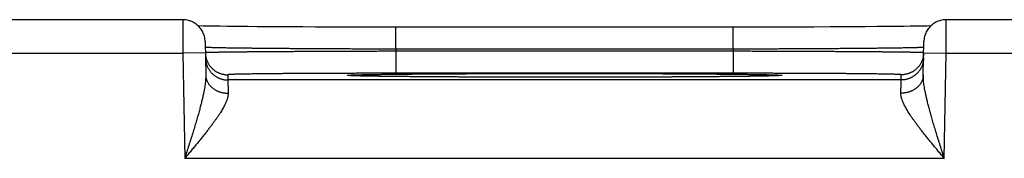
# Model space of a CAD drawing. Header units: inches. Extents: x 0 to 34, y 0 to 22.
# Tile 80 of 105: x 16.074 to 16.952, y 18.795 to 18.919. Entities that reach past the tile are written whole.
import ezdxf

# ---------------------------------------------------------------- set-up
doc = ezdxf.new("R2010")
doc.units = ezdxf.units.IN
doc.header["$LTSCALE"] = 1.87
doc.header["$MEASUREMENT"] = 0
doc.layers.get('0').update_dxf_attribs({"linetype": 'CONTINUOUS'})

msp = doc.modelspace()

# ---------------------------------------------------------------- linework, layer by layer
at = {"color": 7, "linetype": 'CONTINUOUS'}
for p, q in [((15.9707, 18.91898), (16.21973, 18.91898)), ((16.9007, 18.91898), (17.14973, 18.91898)), ((16.24295, 18.91317), (16.23795, 18.91325)), ((16.2475, 18.9131), (16.24295, 18.91317)), ((16.253, 18.91302), (16.2475, 18.9131)), ((16.25977, 18.91294), (16.253, 18.91302)), ((16.26805, 18.91285), (16.25977, 18.91294)), ((16.27814, 18.91276), (16.26805, 18.91285)), ((16.28619, 18.9127), (16.27814, 18.91276)), ((16.2954, 18.91263), (16.28619, 18.9127)), ((16.30545, 18.91257), (16.2954, 18.91263)), ((16.31593, 18.91252), (16.30545, 18.91257)), ((16.32681, 18.91247), (16.31593, 18.91252)), ((16.33803, 18.91242), (16.32681, 18.91247)), ((16.34957, 18.91239), (16.33803, 18.91242)), ((16.36136, 18.91235), (16.34957, 18.91239)), ((16.37335, 18.91233), (16.36136, 18.91235)), ((16.3855, 18.91231), (16.37335, 18.91233)), ((16.39776, 18.9123), (16.3855, 18.91231)), ((16.40982, 18.9123), (16.39776, 18.9123)), ((16.40982, 18.89265), (16.40982, 18.9123)), ((16.7227, 18.9123), (16.40982, 18.9123)), ((16.71062, 18.89265), (16.71062, 18.9123)), ((16.73496, 18.91231), (16.7227, 18.9123)), ((16.74712, 18.91233), (16.73496, 18.91231)), ((16.75908, 18.91235), (16.74712, 18.91233)), ((16.77095, 18.91239), (16.75908, 18.91235)), ((16.78247, 18.91242), (16.77095, 18.91239)), ((16.79718, 18.91248), (16.78247, 18.91242)), ((16.80919, 18.91254), (16.79718, 18.91248)), ((16.81949, 18.9126), (16.80919, 18.91254)), ((16.82855, 18.91266), (16.81949, 18.9126)), ((16.83908, 18.91274), (16.82855, 18.91266)), ((16.8481, 18.91281), (16.83908, 18.91274)), ((16.85585, 18.91289), (16.8481, 18.91281)), ((16.86255, 18.91296), (16.85585, 18.91289)), ((16.86836, 18.91304), (16.86255, 18.91296)), ((16.87447, 18.91312), (16.86836, 18.91304)), ((16.8794, 18.9132), (16.87447, 18.91312)), ((16.88342, 18.91327), (16.8794, 18.9132)), ((16.88679, 18.91334), (16.88342, 18.91327)), ((16.23973, 18.89933), (16.24025, 18.86957)), ((16.88019, 18.86957), (16.88071, 18.89933)), ((15.97053, 18.88898), (16.2199, 18.88898)), ((16.2399, 18.88933), (16.2199, 18.88898)), ((16.2199, 18.88898), (16.22154, 18.79509)), ((16.71061, 18.89265), (16.40982, 18.89265)), ((16.40985, 18.89072), (16.40985, 18.87107)), ((16.71058, 18.89072), (16.40985, 18.89072)), ((16.71058, 18.89072), (16.71058, 18.87107)), ((16.88053, 18.88933), (16.90053, 18.88898)), ((16.89889, 18.79509), (16.90053, 18.88898)), ((16.90053, 18.88898), (17.1499, 18.88898)), ((16.71058, 18.87107), (16.40985, 18.87107)), ((16.2599, 18.86976), (16.25998, 18.86508)), ((16.86045, 18.86508), (16.25998, 18.86508)), ((16.36878, 18.869), (16.36875, 18.869)), ((16.36909, 18.86898), (16.36893, 18.86899)), ((16.36931, 18.86896), (16.36909, 18.86898)), ((16.36958, 18.86895), (16.36931, 18.86896)), ((16.36992, 18.86893), (16.36958, 18.86895)), ((16.37056, 18.8689), (16.36992, 18.86893)), ((16.37137, 18.86886), (16.37056, 18.8689)), ((16.37234, 18.86882), (16.37137, 18.86886)), ((16.37393, 18.86877), (16.37234, 18.86882)), ((16.37596, 18.86871), (16.37393, 18.86877)), ((16.3785, 18.86864), (16.37596, 18.86871)), ((16.38165, 18.86857), (16.3785, 18.86864)), ((16.38548, 18.8685), (16.38165, 18.86857)), ((16.39028, 18.86842), (16.38548, 18.8685)), ((16.3963, 18.86833), (16.39028, 18.86842)), ((16.40172, 18.86825), (16.3963, 18.86833)), ((16.40802, 18.86818), (16.40172, 18.86825)), ((16.41539, 18.8681), (16.40802, 18.86818)), ((16.42423, 18.86802), (16.41539, 18.8681)), ((16.43531, 18.86793), (16.42423, 18.86802)), ((16.4442, 18.86787), (16.43531, 18.86793)), ((16.4543, 18.86781), (16.4442, 18.86787)), ((16.46498, 18.86775), (16.4543, 18.86781)), ((16.47601, 18.8677), (16.46498, 18.86775)), ((16.48742, 18.86766), (16.47601, 18.8677)), ((16.49913, 18.86762), (16.48742, 18.86766)), ((16.51109, 18.86759), (16.49913, 18.86762)), ((16.52325, 18.86757), (16.51109, 18.86759)), ((16.53557, 18.86755), (16.52325, 18.86757)), ((16.54799, 18.86754), (16.53557, 18.86755)), ((16.56022, 18.86753), (16.54799, 18.86754)), ((16.57248, 18.86754), (16.56022, 18.86753)), ((16.58491, 18.86755), (16.57248, 18.86754)), ((16.59723, 18.86757), (16.58491, 18.86755)), ((16.6094, 18.86759), (16.59723, 18.86757)), ((16.62136, 18.86762), (16.6094, 18.86759)), ((16.63307, 18.86766), (16.62136, 18.86762)), ((16.64448, 18.8677), (16.63307, 18.86766)), ((16.65551, 18.86775), (16.64448, 18.8677)), ((16.6663, 18.86781), (16.65551, 18.86775)), ((16.67623, 18.86787), (16.6663, 18.86781)), ((16.68828, 18.86796), (16.67623, 18.86787)), ((16.69781, 18.86804), (16.68828, 18.86796)), ((16.70573, 18.86811), (16.69781, 18.86804)), ((16.71248, 18.86818), (16.70573, 18.86811)), ((16.72008, 18.86827), (16.71248, 18.86818)), ((16.72638, 18.86836), (16.72008, 18.86827)), ((16.73157, 18.86844), (16.72638, 18.86836)), ((16.73582, 18.86851), (16.73157, 18.86844)), ((16.73927, 18.86858), (16.73582, 18.86851)), ((16.7427, 18.86866), (16.73927, 18.86858)), ((16.74524, 18.86873), (16.7427, 18.86866)), ((16.74606, 18.86876), (16.74524, 18.86873)), ((16.74775, 18.86881), (16.74606, 18.86876)), ((16.74886, 18.86885), (16.74775, 18.86881)), ((16.74978, 18.86889), (16.74886, 18.86885)), ((16.75036, 18.86892), (16.74978, 18.86889)), ((16.75083, 18.86894), (16.75036, 18.86892)), ((16.75109, 18.86896), (16.75083, 18.86894)), ((16.75131, 18.86897), (16.75109, 18.86896)), ((16.75148, 18.86899), (16.75131, 18.86897)), ((16.7516, 18.869), (16.75148, 18.86899)), ((16.75167, 18.869), (16.7516, 18.869)), ((16.7517, 18.869), (16.75167, 18.869)), ((16.75169, 18.869), (16.7517, 18.869)), ((16.86045, 18.86508), (16.86054, 18.86976)), ((16.89889, 18.79509), (16.22154, 18.79509))]:
    msp.add_line(p, q, dxfattribs=at)
for points in [[(16.23973, 18.89933), (16.23967, 18.90046), (16.23956, 18.90158), (16.23938, 18.90269), (16.23914, 18.9038), (16.23884, 18.90489), (16.23847, 18.90595), (16.23805, 18.907), (16.23757, 18.90802), (16.23703, 18.90902), (16.23643, 18.90998), (16.23579, 18.9109), (16.23509, 18.91179), (16.23434, 18.91263), (16.23355, 18.91344), (16.23271, 18.91419), (16.23183, 18.9149), (16.23091, 18.91556), (16.22996, 18.91617), (16.22897, 18.91672), (16.22795, 18.91721), (16.22691, 18.91764), (16.22585, 18.91802), (16.22476, 18.91833), (16.22366, 18.91859), (16.22255, 18.91878), (16.22143, 18.91891), (16.2203, 18.91897), (16.21973, 18.91898)], [(16.9007, 18.91898), (16.90013, 18.91897), (16.89901, 18.91891), (16.89788, 18.91878), (16.89677, 18.91859), (16.89567, 18.91833), (16.89459, 18.91802), (16.89352, 18.91764), (16.89248, 18.91721), (16.89146, 18.91672), (16.89048, 18.91617), (16.88952, 18.91556), (16.8886, 18.9149), (16.88772, 18.91419), (16.88689, 18.91344), (16.88609, 18.91263), (16.88534, 18.91179), (16.88465, 18.9109), (16.884, 18.90998), (16.8834, 18.90902), (16.88287, 18.90802), (16.88238, 18.907), (16.88196, 18.90595), (16.8816, 18.90489), (16.88129, 18.9038), (16.88105, 18.90269), (16.88087, 18.90158), (16.88076, 18.90046), (16.88071, 18.89933)], [(16.23795, 18.91325), (16.23393, 18.91334), (16.23364, 18.91334)], [(16.36893, 18.86899), (16.36882, 18.869), (16.36878, 18.869)]]:
    msp.add_lwpolyline(points, dxfattribs=at)
for points, knots in [([(16.21973, 18.91898), (16.21973, 18.91898), (16.21973, 18.91889), (16.21973, 18.91885), (16.21973, 18.91863), (16.21973, 18.91839), (16.21973, 18.91805), (16.21974, 18.91764), (16.21974, 18.91716), (16.21974, 18.9166), (16.21975, 18.91597), (16.21975, 18.91527), (16.21976, 18.9145), (16.21976, 18.91367), (16.21977, 18.91278), (16.21977, 18.91182), (16.21978, 18.9108), (16.21978, 18.90972), (16.21979, 18.90859), (16.2198, 18.90741), (16.2198, 18.90618), (16.21981, 18.90491), (16.21982, 18.90359), (16.21983, 18.90224), (16.21983, 18.90086), (16.21984, 18.89944), (16.21985, 18.89799), (16.21986, 18.89653), (16.21987, 18.89504), (16.21988, 18.89354), (16.21989, 18.89203), (16.21989, 18.8905), (16.2199, 18.88949), (16.2199, 18.88898)], [0, 0, 0, 0, 0.000596, 0.004046, 0.010085, 0.018695, 0.029851, 0.043524, 0.059681, 0.078281, 0.099267, 0.122576, 0.148149, 0.175925, 0.205848, 0.237858, 0.271867, 0.307767, 0.34546, 0.384862, 0.425874, 0.468373, 0.512235, 0.557357, 0.603639, 0.650945, 0.699128, 0.748064, 0.797647, 0.847763, 0.898282, 0.949072, 1, 1, 1, 1]), ([(16.90053, 18.88898), (16.90053, 18.88949), (16.90054, 18.8905), (16.90055, 18.89203), (16.90056, 18.89354), (16.90056, 18.89504), (16.90057, 18.89653), (16.90058, 18.89799), (16.90059, 18.89944), (16.9006, 18.90086), (16.90061, 18.90224), (16.90061, 18.90359), (16.90062, 18.90491), (16.90063, 18.90618), (16.90064, 18.90741), (16.90064, 18.90859), (16.90065, 18.90972), (16.90066, 18.9108), (16.90066, 18.91182), (16.90067, 18.91278), (16.90067, 18.91367), (16.90068, 18.9145), (16.90068, 18.91527), (16.90069, 18.91597), (16.90069, 18.9166), (16.90069, 18.91716), (16.9007, 18.91764), (16.9007, 18.91805), (16.9007, 18.91839), (16.9007, 18.91863), (16.9007, 18.91885), (16.9007, 18.91889), (16.9007, 18.91898), (16.9007, 18.91898)], [0, 0, 0, 0, 0.050928, 0.101718, 0.152237, 0.202353, 0.251936, 0.300872, 0.349055, 0.396361, 0.442643, 0.487765, 0.531627, 0.574126, 0.615138, 0.65454, 0.692233, 0.728133, 0.762142, 0.794152, 0.824075, 0.851851, 0.877424, 0.900733, 0.921719, 0.940319, 0.956476, 0.970149, 0.981305, 0.989915, 0.995954, 0.999404, 1, 1, 1, 1]), ([(16.2399, 18.88933), (16.23991, 18.88899), (16.23994, 18.88828), (16.24005, 18.8872), (16.24022, 18.8861), (16.24046, 18.88502), (16.24075, 18.88395), (16.2411, 18.88289), (16.24151, 18.88186), (16.24198, 18.88086), (16.2425, 18.87988), (16.24307, 18.87893), (16.2437, 18.87801), (16.24438, 18.87713), (16.2451, 18.87629), (16.24587, 18.87549), (16.24668, 18.87473), (16.24754, 18.87402), (16.24843, 18.87336), (16.24936, 18.87275), (16.25032, 18.87219), (16.2513, 18.87169), (16.25232, 18.87124), (16.25336, 18.87085), (16.25442, 18.87052), (16.25549, 18.87024), (16.25658, 18.87003), (16.25768, 18.86988), (16.25879, 18.86978), (16.25953, 18.86976), (16.2599, 18.86976)], [0, 0, 0, 0, 0.033068, 0.068879, 0.104691, 0.140503, 0.176314, 0.212126, 0.247938, 0.28375, 0.319562, 0.355374, 0.391186, 0.426998, 0.46281, 0.498622, 0.534434, 0.570247, 0.606059, 0.641872, 0.677684, 0.713497, 0.74931, 0.785123, 0.820935, 0.856748, 0.892561, 0.928374, 0.964187, 1, 1, 1, 1]), ([(16.40982, 18.89265), (16.40793, 18.89265), (16.40414, 18.89266), (16.39847, 18.89267), (16.39281, 18.89269), (16.38716, 18.89271), (16.38155, 18.89272), (16.37596, 18.89274), (16.37041, 18.89276), (16.36491, 18.89279), (16.35946, 18.89281), (16.35406, 18.89284), (16.34873, 18.89286), (16.34346, 18.89289), (16.33827, 18.89292), (16.33316, 18.89295), (16.32814, 18.89298), (16.3232, 18.89301), (16.31837, 18.89304), (16.31363, 18.89308), (16.30901, 18.89311), (16.30449, 18.89315), (16.3001, 18.89318), (16.29583, 18.89322), (16.29168, 18.89326), (16.28767, 18.8933), (16.28379, 18.89334), (16.28005, 18.89338), (16.27646, 18.89342), (16.27301, 18.89346), (16.26972, 18.8935), (16.26659, 18.89355), (16.26361, 18.89359), (16.2608, 18.89363), (16.25815, 18.89368), (16.25568, 18.89372), (16.25337, 18.89377), (16.25124, 18.89381), (16.24929, 18.89386), (16.24751, 18.8939), (16.24592, 18.89395), (16.24451, 18.89399), (16.24329, 18.89403), (16.24225, 18.89408), (16.24139, 18.89412), (16.24074, 18.89417), (16.24024, 18.8942), (16.24003, 18.89425), (16.23991, 18.89426)], [0, 0, 0, 0, 0.03344, 0.066838, 0.100164, 0.133379, 0.166444, 0.199324, 0.231982, 0.264382, 0.296487, 0.328258, 0.359656, 0.390649, 0.421206, 0.451293, 0.480874, 0.509914, 0.538384, 0.566254, 0.593491, 0.620062, 0.645939, 0.671094, 0.695502, 0.719135, 0.741967, 0.76397, 0.78512, 0.805396, 0.824776, 0.843235, 0.860753, 0.87731, 0.892889, 0.907473, 0.921044, 0.933586, 0.945087, 0.955534, 0.964916, 0.973219, 0.980435, 0.986557, 0.991578, 0.995494, 0.9983, 1, 1, 1, 1]), ([(16.40985, 18.89072), (16.40796, 18.89072), (16.40417, 18.89071), (16.3985, 18.8907), (16.39284, 18.89068), (16.3872, 18.89067), (16.38158, 18.89065), (16.376, 18.89063), (16.37045, 18.89061), (16.36495, 18.8906), (16.3595, 18.89058), (16.35411, 18.89055), (16.34877, 18.89053), (16.34351, 18.89051), (16.33832, 18.89049), (16.33321, 18.89046), (16.32819, 18.89044), (16.32326, 18.89041), (16.31842, 18.89038), (16.31369, 18.89036), (16.30907, 18.89033), (16.30455, 18.8903), (16.30016, 18.89027), (16.29589, 18.89024), (16.29174, 18.89021), (16.28773, 18.89018), (16.28385, 18.89015), (16.28012, 18.89012), (16.27653, 18.89008), (16.27308, 18.89005), (16.26979, 18.89002), (16.26666, 18.88999), (16.26368, 18.88995), (16.26087, 18.88992), (16.25823, 18.88988), (16.25575, 18.88985), (16.25345, 18.88982), (16.25132, 18.88978), (16.24936, 18.88975), (16.24759, 18.88971), (16.246, 18.88968), (16.24459, 18.88965), (16.24337, 18.88961), (16.24233, 18.88958), (16.24147, 18.88955), (16.24083, 18.88951), (16.24032, 18.8895), (16.24012, 18.88945), (16.23999, 18.88944)], [0, 0, 0, 0, 0.033457, 0.06687, 0.100201, 0.133416, 0.166479, 0.199357, 0.232013, 0.264412, 0.296517, 0.328292, 0.359698, 0.390696, 0.421252, 0.451335, 0.480916, 0.509959, 0.538431, 0.5663, 0.593536, 0.620111, 0.645993, 0.671151, 0.695559, 0.719191, 0.74202, 0.764024, 0.785179, 0.805458, 0.824837, 0.843296, 0.860814, 0.877373, 0.892952, 0.907534, 0.921103, 0.933646, 0.945147, 0.955593, 0.964971, 0.97327, 0.980481, 0.986597, 0.991611, 0.995518, 0.998315, 1, 1, 1, 1]), ([(16.40982, 18.89265), (16.40982, 18.89243), (16.40983, 18.89201), (16.40984, 18.89136), (16.40985, 18.89094), (16.40985, 18.89072)], [0, 0, 0, 0, 0.333333, 0.666666, 1, 1, 1, 1]), ([(16.71061, 18.89265), (16.71061, 18.89243), (16.71061, 18.89201), (16.71059, 18.89136), (16.71059, 18.89094), (16.71058, 18.89072)], [0, 0, 0, 0, 0.333333, 0.666666, 1, 1, 1, 1]), ([(16.88044, 18.88944), (16.88031, 18.88945), (16.88012, 18.8895), (16.87961, 18.88951), (16.87896, 18.88955), (16.8781, 18.88958), (16.87707, 18.88961), (16.87584, 18.88965), (16.87443, 18.88968), (16.87284, 18.88971), (16.87107, 18.88975), (16.86912, 18.88978), (16.86699, 18.88982), (16.86468, 18.88985), (16.86221, 18.88988), (16.85956, 18.88992), (16.85675, 18.88995), (16.85378, 18.88999), (16.85064, 18.89002), (16.84735, 18.89005), (16.84391, 18.89008), (16.84032, 18.89012), (16.83658, 18.89015), (16.83271, 18.89018), (16.8287, 18.89021), (16.82455, 18.89024), (16.82028, 18.89027), (16.81588, 18.8903), (16.81137, 18.89033), (16.80675, 18.89036), (16.80201, 18.89038), (16.79718, 18.89041), (16.79225, 18.89044), (16.78722, 18.89046), (16.78212, 18.89049), (16.77693, 18.89051), (16.77166, 18.89053), (16.76633, 18.89055), (16.76093, 18.89058), (16.75548, 18.8906), (16.74998, 18.89061), (16.74444, 18.89063), (16.73885, 18.89065), (16.73324, 18.89067), (16.7276, 18.89068), (16.72194, 18.8907), (16.71626, 18.89071), (16.71248, 18.89072), (16.71058, 18.89072)], [0, 0, 0, 0, 0.001685, 0.004482, 0.008389, 0.013402, 0.019517, 0.026728, 0.035026, 0.044403, 0.054847, 0.066348, 0.078889, 0.092456, 0.107036, 0.122613, 0.139169, 0.156686, 0.175142, 0.194518, 0.214794, 0.235946, 0.257948, 0.280776, 0.304407, 0.328813, 0.353971, 0.379854, 0.406431, 0.433669, 0.461539, 0.490013, 0.519059, 0.548641, 0.578727, 0.609285, 0.640285, 0.671693, 0.703469, 0.735577, 0.767978, 0.800636, 0.833516, 0.866581, 0.899798, 0.933131, 0.966544, 1, 1, 1, 1]), ([(16.88052, 18.89426), (16.8804, 18.89425), (16.8802, 18.8942), (16.87969, 18.89417), (16.87904, 18.89412), (16.87818, 18.89408), (16.87715, 18.89403), (16.87592, 18.89399), (16.87451, 18.89395), (16.87292, 18.8939), (16.87115, 18.89386), (16.86919, 18.89381), (16.86706, 18.89377), (16.86476, 18.89372), (16.86228, 18.89368), (16.85964, 18.89363), (16.85682, 18.89359), (16.85385, 18.89355), (16.85071, 18.8935), (16.84742, 18.89346), (16.84398, 18.89342), (16.84039, 18.89338), (16.83665, 18.89334), (16.83277, 18.8933), (16.82876, 18.89326), (16.82461, 18.89322), (16.82034, 18.89318), (16.81595, 18.89315), (16.81143, 18.89311), (16.8068, 18.89308), (16.80207, 18.89304), (16.79723, 18.89301), (16.7923, 18.89298), (16.78728, 18.89295), (16.78216, 18.89292), (16.77697, 18.89289), (16.77171, 18.89286), (16.76638, 18.89284), (16.76098, 18.89281), (16.75552, 18.89279), (16.75002, 18.89276), (16.74447, 18.89274), (16.73889, 18.89272), (16.73327, 18.89271), (16.72763, 18.89269), (16.72197, 18.89267), (16.71629, 18.89266), (16.71251, 18.89265), (16.71061, 18.89265)], [0, 0, 0, 0, 0.001699, 0.004506, 0.008421, 0.013441, 0.019563, 0.026778, 0.035081, 0.044461, 0.054907, 0.066407, 0.078947, 0.092516, 0.107097, 0.122675, 0.139229, 0.156744, 0.175201, 0.194578, 0.21485, 0.235997, 0.257996, 0.280824, 0.304456, 0.328865, 0.354023, 0.379901, 0.406473, 0.433712, 0.461584, 0.490056, 0.519099, 0.548681, 0.57877, 0.60933, 0.640325, 0.671725, 0.703498, 0.735604, 0.768006, 0.800666, 0.833547, 0.866615, 0.899831, 0.933158, 0.966558, 1, 1, 1, 1]), ([(16.88053, 18.88933), (16.88052, 18.88899), (16.88049, 18.88828), (16.88038, 18.8872), (16.88021, 18.8861), (16.87998, 18.88502), (16.87968, 18.88395), (16.87933, 18.88289), (16.87892, 18.88186), (16.87846, 18.88086), (16.87793, 18.87988), (16.87736, 18.87893), (16.87673, 18.87801), (16.87606, 18.87713), (16.87533, 18.87629), (16.87456, 18.87549), (16.87375, 18.87473), (16.8729, 18.87402), (16.872, 18.87336), (16.87108, 18.87275), (16.87012, 18.87219), (16.86913, 18.87169), (16.86811, 18.87124), (16.86707, 18.87085), (16.86602, 18.87052), (16.86494, 18.87024), (16.86385, 18.87003), (16.86275, 18.86988), (16.86165, 18.86978), (16.86091, 18.86976), (16.86054, 18.86976)], [0, 0, 0, 0, 0.033068, 0.068879, 0.104691, 0.140503, 0.176314, 0.212126, 0.247938, 0.28375, 0.319562, 0.355374, 0.391186, 0.426998, 0.46281, 0.498622, 0.534434, 0.570247, 0.606059, 0.641872, 0.677684, 0.713497, 0.74931, 0.785123, 0.820935, 0.856748, 0.892561, 0.928374, 0.964187, 1, 1, 1, 1]), ([(16.23998, 18.88473), (16.23999, 18.88436), (16.24002, 18.88362), (16.24013, 18.88252), (16.2403, 18.88142), (16.24054, 18.88034), (16.24083, 18.87927), (16.24118, 18.87822), (16.24159, 18.87718), (16.24206, 18.87618), (16.24258, 18.8752), (16.24316, 18.87425), (16.24378, 18.87333), (16.24446, 18.87245), (16.24518, 18.87161), (16.24595, 18.87081), (16.24677, 18.87006), (16.24762, 18.86935), (16.24851, 18.86868), (16.24944, 18.86807), (16.2504, 18.86752), (16.25139, 18.86701), (16.2524, 18.86656), (16.25344, 18.86617), (16.2545, 18.86584), (16.25557, 18.86556), (16.25666, 18.86535), (16.25776, 18.8652), (16.25887, 18.8651), (16.25961, 18.86508), (16.25998, 18.86508)], [0, 0, 0, 0, 0.035714, 0.071427, 0.107141, 0.142855, 0.178568, 0.214282, 0.249996, 0.28571, 0.321424, 0.357138, 0.392852, 0.428566, 0.46428, 0.499994, 0.535708, 0.571423, 0.607137, 0.642852, 0.678566, 0.714281, 0.749996, 0.785711, 0.821425, 0.85714, 0.892855, 0.92857, 0.964285, 1, 1, 1, 1]), ([(16.88045, 18.88473), (16.88045, 18.88436), (16.88041, 18.88362), (16.8803, 18.88252), (16.88013, 18.88142), (16.87989, 18.88034), (16.8796, 18.87927), (16.87925, 18.87822), (16.87884, 18.87718), (16.87837, 18.87618), (16.87785, 18.8752), (16.87728, 18.87425), (16.87665, 18.87333), (16.87597, 18.87245), (16.87525, 18.87161), (16.87448, 18.87081), (16.87367, 18.87006), (16.87281, 18.86935), (16.87192, 18.86868), (16.871, 18.86807), (16.87004, 18.86752), (16.86905, 18.86701), (16.86803, 18.86656), (16.86699, 18.86617), (16.86593, 18.86584), (16.86486, 18.86556), (16.86377, 18.86535), (16.86267, 18.8652), (16.86156, 18.8651), (16.86082, 18.86508), (16.86045, 18.86508)], [0, 0, 0, 0, 0.035714, 0.071427, 0.107141, 0.142855, 0.178568, 0.214282, 0.249996, 0.28571, 0.321424, 0.357138, 0.392852, 0.428566, 0.46428, 0.499994, 0.535708, 0.571423, 0.607137, 0.642852, 0.678566, 0.714281, 0.749996, 0.785711, 0.821425, 0.85714, 0.892855, 0.92857, 0.964285, 1, 1, 1, 1]), ([(16.40985, 18.87107), (16.40814, 18.87107), (16.40473, 18.87107), (16.39961, 18.87107), (16.39451, 18.87106), (16.38942, 18.87106), (16.38437, 18.87105), (16.37934, 18.87104), (16.37435, 18.87103), (16.3694, 18.87102), (16.36449, 18.87101), (16.35964, 18.871), (16.35485, 18.87098), (16.35012, 18.87096), (16.34546, 18.87094), (16.34088, 18.87093), (16.33637, 18.8709), (16.33196, 18.87088), (16.32763, 18.87086), (16.3234, 18.87083), (16.31927, 18.87081), (16.31524, 18.87078), (16.31133, 18.87075), (16.30753, 18.87072), (16.30385, 18.87069), (16.3003, 18.87066), (16.29687, 18.87062), (16.29357, 18.87059), (16.29041, 18.87055), (16.28739, 18.87052), (16.28451, 18.87048), (16.28177, 18.87044), (16.27919, 18.87041), (16.27676, 18.87037), (16.27448, 18.87033), (16.27236, 18.87029), (16.2704, 18.87024), (16.26861, 18.8702), (16.26698, 18.87016), (16.26551, 18.87012), (16.26421, 18.87008), (16.26309, 18.87003), (16.26213, 18.86999), (16.26135, 18.86995), (16.26075, 18.8699), (16.26028, 18.86987), (16.26007, 18.86982), (16.2599, 18.8698), (16.2599, 18.86976)], [0, 0, 0, 0, 0.034179, 0.068307, 0.102345, 0.13625, 0.169984, 0.203512, 0.236803, 0.269825, 0.302539, 0.334906, 0.366883, 0.398426, 0.429499, 0.460068, 0.490102, 0.519565, 0.548423, 0.576641, 0.604187, 0.631029, 0.657136, 0.682477, 0.707021, 0.730741, 0.75361, 0.775602, 0.796692, 0.816852, 0.836059, 0.854291, 0.87153, 0.887753, 0.90294, 0.917073, 0.930141, 0.942128, 0.953018, 0.962793, 0.971443, 0.978961, 0.985339, 0.990571, 0.99465, 0.997574, 0.999345, 1, 1, 1, 1]), ([(16.36874, 18.86897), (16.36868, 18.86897), (16.36836, 18.86899), (16.36783, 18.86903), (16.36719, 18.86906), (16.36685, 18.86916), (16.36653, 18.86913), (16.36653, 18.86932), (16.36685, 18.86929), (16.36719, 18.86939), (16.36783, 18.86942), (16.36863, 18.86948), (16.36964, 18.86953), (16.37085, 18.86958), (16.37226, 18.86963), (16.37387, 18.86969), (16.37567, 18.86974), (16.37767, 18.86979), (16.37986, 18.86984), (16.38223, 18.86989), (16.3848, 18.86994), (16.38755, 18.86999), (16.39047, 18.87004), (16.39358, 18.87009), (16.39686, 18.87013), (16.40032, 18.87018), (16.40394, 18.87022), (16.40772, 18.87027), (16.41167, 18.87031), (16.41577, 18.87035), (16.42002, 18.87039), (16.42442, 18.87043), (16.42896, 18.87047), (16.43364, 18.8705), (16.43845, 18.87054), (16.44339, 18.87057), (16.44846, 18.87061), (16.45364, 18.87064), (16.45893, 18.87067), (16.46433, 18.87069), (16.46983, 18.87072), (16.47542, 18.87074), (16.4811, 18.87077), (16.48687, 18.87079), (16.49271, 18.87081), (16.49862, 18.87083), (16.50459, 18.87084), (16.51063, 18.87086), (16.51671, 18.87087), (16.52284, 18.87088), (16.52901, 18.87089), (16.53522, 18.8709), (16.54145, 18.87091), (16.5477, 18.87091), (16.55396, 18.87091), (16.55813, 18.87092), (16.56022, 18.87092)], [0, 0, 0, 0, 0.00091, 0.005056, 0.008175, 0.010268, 0.011344, 0.011623, 0.012697, 0.014788, 0.017905, 0.022048, 0.027216, 0.033405, 0.040607, 0.048814, 0.058018, 0.068209, 0.079379, 0.091515, 0.104602, 0.118628, 0.133578, 0.149439, 0.166192, 0.18382, 0.202303, 0.221622, 0.241757, 0.262689, 0.284396, 0.306854, 0.330038, 0.353923, 0.378487, 0.403705, 0.42955, 0.455991, 0.483001, 0.510558, 0.538633, 0.567189, 0.596189, 0.625608, 0.65542, 0.685592, 0.716091, 0.746883, 0.777938, 0.809232, 0.840738, 0.872421, 0.904235, 0.936135, 0.968072, 1, 1, 1, 1]), ([(16.56022, 18.87092), (16.5623, 18.87092), (16.56648, 18.87091), (16.57273, 18.87091), (16.57898, 18.87091), (16.58522, 18.8709), (16.59142, 18.87089), (16.59759, 18.87088), (16.60373, 18.87087), (16.60981, 18.87086), (16.61585, 18.87084), (16.62182, 18.87083), (16.62773, 18.87081), (16.63357, 18.87079), (16.63933, 18.87077), (16.64501, 18.87074), (16.6506, 18.87072), (16.6561, 18.87069), (16.66149, 18.87067), (16.66678, 18.87064), (16.67196, 18.87061), (16.67703, 18.87057), (16.68197, 18.87054), (16.68678, 18.8705), (16.69146, 18.87047), (16.696, 18.87043), (16.7004, 18.87039), (16.70466, 18.87035), (16.70876, 18.87031), (16.7127, 18.87027), (16.71649, 18.87022), (16.72011, 18.87018), (16.72356, 18.87013), (16.72684, 18.87009), (16.72995, 18.87004), (16.73288, 18.86999), (16.73563, 18.86994), (16.73819, 18.86989), (16.74057, 18.86984), (16.74276, 18.86979), (16.74476, 18.86974), (16.74656, 18.86969), (16.74817, 18.86963), (16.74958, 18.86958), (16.75079, 18.86953), (16.7518, 18.86948), (16.7526, 18.86942), (16.75324, 18.86939), (16.75359, 18.86929), (16.7539, 18.86932), (16.7539, 18.86913), (16.75359, 18.86916), (16.75324, 18.86906), (16.7526, 18.86903), (16.75208, 18.86899), (16.75175, 18.86897), (16.7517, 18.86897)], [0, 0, 0, 0, 0.031946, 0.063892, 0.095792, 0.127605, 0.159287, 0.190796, 0.222098, 0.253161, 0.283956, 0.314451, 0.344617, 0.374422, 0.403838, 0.432831, 0.461369, 0.489421, 0.516959, 0.543961, 0.570406, 0.596257, 0.621478, 0.646043, 0.66993, 0.693116, 0.715577, 0.737286, 0.758221, 0.77836, 0.797681, 0.816166, 0.833796, 0.850552, 0.866416, 0.881369, 0.895397, 0.908487, 0.920625, 0.931798, 0.941993, 0.951198, 0.959408, 0.966612, 0.972803, 0.977975, 0.982121, 0.98524, 0.987333, 0.988409, 0.988688, 0.989762, 0.991853, 0.99497, 0.999114, 1, 1, 1, 1]), ([(16.86054, 18.86976), (16.86054, 18.8698), (16.86036, 18.86982), (16.86015, 18.86987), (16.85968, 18.8699), (16.85909, 18.86995), (16.8583, 18.86999), (16.85735, 18.87003), (16.85622, 18.87008), (16.85492, 18.87012), (16.85346, 18.87016), (16.85183, 18.8702), (16.85003, 18.87024), (16.84807, 18.87029), (16.84595, 18.87033), (16.84367, 18.87037), (16.84124, 18.87041), (16.83866, 18.87044), (16.83593, 18.87048), (16.83305, 18.87052), (16.83002, 18.87055), (16.82686, 18.87059), (16.82357, 18.87062), (16.82014, 18.87066), (16.81658, 18.87069), (16.8129, 18.87072), (16.8091, 18.87075), (16.80519, 18.87078), (16.80116, 18.87081), (16.79703, 18.87083), (16.7928, 18.87086), (16.78848, 18.87088), (16.78406, 18.8709), (16.77956, 18.87093), (16.77497, 18.87094), (16.77031, 18.87096), (16.76559, 18.87098), (16.76079, 18.871), (16.75594, 18.87101), (16.75103, 18.87102), (16.74608, 18.87103), (16.74109, 18.87104), (16.73607, 18.87105), (16.73101, 18.87106), (16.72592, 18.87106), (16.72082, 18.87107), (16.71571, 18.87107), (16.71229, 18.87107), (16.71058, 18.87107)], [0, 0, 0, 0, 0.000655, 0.002427, 0.005351, 0.00943, 0.014662, 0.021041, 0.028558, 0.037209, 0.046984, 0.057874, 0.069861, 0.08293, 0.097064, 0.112251, 0.128473, 0.145712, 0.163944, 0.18315, 0.203311, 0.2244, 0.246392, 0.269261, 0.292981, 0.317525, 0.342866, 0.368973, 0.395816, 0.423362, 0.451581, 0.480439, 0.509904, 0.539939, 0.570508, 0.60158, 0.633123, 0.6651, 0.697467, 0.730182, 0.763204, 0.796496, 0.830024, 0.863758, 0.897664, 0.931701, 0.965828, 1, 1, 1, 1]), ([(16.24025, 18.86957), (16.24025, 18.86904), (16.24025, 18.86794), (16.24018, 18.86621), (16.24003, 18.8643), (16.2398, 18.8622), (16.23949, 18.8599), (16.23908, 18.85738), (16.23857, 18.85462), (16.23795, 18.85161), (16.23721, 18.84832), (16.23635, 18.84476), (16.23537, 18.84091), (16.23426, 18.83678), (16.23302, 18.83235), (16.23165, 18.82764), (16.23017, 18.82267), (16.22858, 18.81746), (16.22691, 18.81205), (16.22516, 18.80649), (16.22336, 18.80081), (16.22215, 18.797), (16.22154, 18.79509)], [0, 0, 0, 0, 0.020468, 0.042947, 0.067689, 0.09495, 0.124998, 0.158101, 0.194485, 0.234378, 0.277984, 0.325491, 0.377042, 0.432698, 0.492454, 0.556176, 0.623645, 0.6945, 0.768249, 0.844204, 0.921675, 1, 1, 1, 1]), ([(16.24025, 18.86957), (16.24025, 18.86926), (16.24028, 18.86865), (16.24039, 18.86773), (16.24056, 18.86681), (16.24079, 18.86591), (16.24108, 18.86502), (16.24143, 18.86414), (16.24184, 18.86328), (16.24231, 18.86245), (16.24283, 18.86163), (16.2434, 18.86084), (16.24403, 18.86008), (16.24471, 18.85935), (16.24543, 18.85865), (16.2462, 18.85799), (16.24701, 18.85736), (16.24787, 18.85678), (16.24876, 18.85623), (16.24969, 18.85573), (16.25065, 18.85527), (16.25164, 18.85485), (16.25266, 18.85448), (16.2537, 18.85416), (16.25476, 18.85389), (16.25583, 18.85367), (16.25692, 18.85349), (16.25802, 18.85337), (16.25913, 18.8533), (16.25987, 18.85329), (16.26024, 18.85329)], [0, 0, 0, 0, 0.032392, 0.064828, 0.097353, 0.130008, 0.162834, 0.195869, 0.229146, 0.262697, 0.296547, 0.33072, 0.365232, 0.400096, 0.435322, 0.470911, 0.506865, 0.543176, 0.579837, 0.616833, 0.654147, 0.691759, 0.729644, 0.767777, 0.806127, 0.844665, 0.883356, 0.922166, 0.96106, 1, 1, 1, 1]), ([(16.25998, 18.86508), (16.25998, 18.86506), (16.25998, 18.86496), (16.25999, 18.86475), (16.25999, 18.86443), (16.26, 18.86398), (16.26002, 18.86342), (16.26003, 18.86274), (16.26005, 18.86195), (16.26007, 18.86104), (16.26009, 18.86001), (16.26012, 18.85887), (16.26015, 18.85763), (16.26018, 18.85628), (16.26021, 18.85482), (16.26023, 18.85381), (16.26024, 18.85329)], [0, 0, 0, 0, 0.007237, 0.024647, 0.052204, 0.089867, 0.137575, 0.195249, 0.26279, 0.340082, 0.426991, 0.523369, 0.629049, 0.743853, 0.867579, 1, 1, 1, 1]), ([(16.56022, 18.86753), (16.55813, 18.86753), (16.55396, 18.86753), (16.5477, 18.86754), (16.54145, 18.86754), (16.53522, 18.86755), (16.52901, 18.86756), (16.52284, 18.86757), (16.51671, 18.86758), (16.51062, 18.86759), (16.50459, 18.86761), (16.49861, 18.86762), (16.4927, 18.86764), (16.48686, 18.86766), (16.4811, 18.86768), (16.47542, 18.8677), (16.46983, 18.86773), (16.46433, 18.86776), (16.45894, 18.86778), (16.45365, 18.86781), (16.44847, 18.86784), (16.44341, 18.86788), (16.43846, 18.86791), (16.43365, 18.86794), (16.42897, 18.86798), (16.42443, 18.86802), (16.42003, 18.86806), (16.41578, 18.8681), (16.41168, 18.86814), (16.40773, 18.86818), (16.40395, 18.86823), (16.40032, 18.86827), (16.39687, 18.86832), (16.39359, 18.86836), (16.39048, 18.86841), (16.38755, 18.86846), (16.3848, 18.86851), (16.38224, 18.86856), (16.37986, 18.86861), (16.37767, 18.86866), (16.37568, 18.86871), (16.37387, 18.86876), (16.37227, 18.86881), (16.37086, 18.86887), (16.36971, 18.86892), (16.36902, 18.86895), (16.36874, 18.86897)], [0, 0, 0, 0, 0.032696, 0.065391, 0.09804, 0.130599, 0.163025, 0.195274, 0.227311, 0.259103, 0.290621, 0.321832, 0.352705, 0.38321, 0.413316, 0.44299, 0.472198, 0.500908, 0.529093, 0.556729, 0.583794, 0.610252, 0.636065, 0.661206, 0.685654, 0.709385, 0.732372, 0.754591, 0.776018, 0.796629, 0.816405, 0.835323, 0.853367, 0.870517, 0.886753, 0.902057, 0.916415, 0.929812, 0.942235, 0.95367, 0.964104, 0.973526, 0.981928, 0.989301, 0.995638, 1, 1, 1, 1]), ([(16.7517, 18.86897), (16.75142, 18.86895), (16.75073, 18.86892), (16.74958, 18.86887), (16.74817, 18.86881), (16.74656, 18.86876), (16.74476, 18.86871), (16.74276, 18.86866), (16.74058, 18.86861), (16.7382, 18.86856), (16.73564, 18.86851), (16.73289, 18.86846), (16.72996, 18.86841), (16.72685, 18.86836), (16.72357, 18.86832), (16.72012, 18.86827), (16.7165, 18.86823), (16.71271, 18.86818), (16.70877, 18.86814), (16.70467, 18.8681), (16.70041, 18.86806), (16.69601, 18.86802), (16.69147, 18.86798), (16.68679, 18.86794), (16.68198, 18.86791), (16.67704, 18.86788), (16.67198, 18.86784), (16.6668, 18.86781), (16.6615, 18.86778), (16.65611, 18.86776), (16.65061, 18.86773), (16.64501, 18.8677), (16.63933, 18.86768), (16.63357, 18.86766), (16.62773, 18.86764), (16.62181, 18.86762), (16.61584, 18.86761), (16.60981, 18.86759), (16.60372, 18.86758), (16.59759, 18.86757), (16.59142, 18.86756), (16.58521, 18.86755), (16.57898, 18.86754), (16.57273, 18.86754), (16.56647, 18.86753), (16.5623, 18.86753), (16.56022, 18.86753)], [0, 0, 0, 0, 0.004383, 0.010717, 0.018088, 0.026488, 0.035907, 0.046338, 0.05777, 0.070191, 0.083586, 0.097941, 0.113242, 0.129475, 0.146621, 0.164663, 0.18358, 0.203352, 0.22396, 0.245384, 0.2676, 0.290585, 0.314313, 0.338759, 0.363899, 0.38971, 0.416161, 0.443222, 0.470867, 0.499071, 0.527805, 0.557031, 0.586711, 0.616821, 0.647333, 0.678213, 0.709428, 0.740942, 0.772727, 0.804755, 0.837, 0.869427, 0.901988, 0.934636, 0.967322, 1, 1, 1, 1]), ([(16.88019, 18.86957), (16.88018, 18.86926), (16.88015, 18.86865), (16.88004, 18.86773), (16.87987, 18.86681), (16.87964, 18.86591), (16.87935, 18.86502), (16.879, 18.86414), (16.87859, 18.86328), (16.87812, 18.86245), (16.8776, 18.86163), (16.87703, 18.86084), (16.8764, 18.86008), (16.87573, 18.85935), (16.875, 18.85865), (16.87423, 18.85799), (16.87342, 18.85736), (16.87256, 18.85678), (16.87167, 18.85623), (16.87074, 18.85573), (16.86978, 18.85527), (16.86879, 18.85485), (16.86778, 18.85448), (16.86674, 18.85416), (16.86568, 18.85389), (16.8646, 18.85367), (16.86351, 18.85349), (16.86241, 18.85337), (16.8613, 18.8533), (16.86056, 18.85329), (16.86019, 18.85329)], [0, 0, 0, 0, 0.032391, 0.064827, 0.097351, 0.130006, 0.162832, 0.195867, 0.229144, 0.262694, 0.296544, 0.330717, 0.365228, 0.400093, 0.435318, 0.470908, 0.506861, 0.543173, 0.579833, 0.616829, 0.654144, 0.691755, 0.729641, 0.767774, 0.806125, 0.844663, 0.883355, 0.922165, 0.961059, 1, 1, 1, 1]), ([(16.86019, 18.85329), (16.8602, 18.85381), (16.86022, 18.85482), (16.86026, 18.85628), (16.86029, 18.85763), (16.86032, 18.85887), (16.86034, 18.86001), (16.86036, 18.86103), (16.86038, 18.86195), (16.8604, 18.86274), (16.86042, 18.86342), (16.86043, 18.86398), (16.86044, 18.86443), (16.86045, 18.86475), (16.86045, 18.86496), (16.86045, 18.86506), (16.86045, 18.86508)], [0, 0, 0, 0, 0.132421, 0.256145, 0.370945, 0.476622, 0.572998, 0.659906, 0.737199, 0.804741, 0.862417, 0.910128, 0.947793, 0.975352, 0.992763, 1, 1, 1, 1]), ([(16.89889, 18.79509), (16.89828, 18.797), (16.89707, 18.80081), (16.89527, 18.80649), (16.89353, 18.81205), (16.89185, 18.81746), (16.89026, 18.82267), (16.88878, 18.82764), (16.88742, 18.83235), (16.88618, 18.83678), (16.88506, 18.84091), (16.88408, 18.84476), (16.88322, 18.84832), (16.88248, 18.85161), (16.88186, 18.85462), (16.88135, 18.85738), (16.88094, 18.8599), (16.88063, 18.8622), (16.8804, 18.8643), (16.88026, 18.86621), (16.88018, 18.86794), (16.88018, 18.86904), (16.88019, 18.86957)], [0, 0, 0, 0, 0.078325, 0.155796, 0.231751, 0.3055, 0.376355, 0.443825, 0.507547, 0.567302, 0.622959, 0.674509, 0.722017, 0.765623, 0.805516, 0.8419, 0.875003, 0.905051, 0.932311, 0.957054, 0.979532, 1, 1, 1, 1]), ([(16.26024, 18.85329), (16.26025, 18.85299), (16.26024, 18.85237), (16.26015, 18.85141), (16.25998, 18.85039), (16.25974, 18.84931), (16.25942, 18.84817), (16.25901, 18.84694), (16.2585, 18.84564), (16.2579, 18.84426), (16.25721, 18.84279), (16.2564, 18.84122), (16.25548, 18.83956), (16.25445, 18.83779), (16.25329, 18.83591), (16.25201, 18.83393), (16.2506, 18.83183), (16.24906, 18.82961), (16.24738, 18.82727), (16.24557, 18.82482), (16.24363, 18.82225), (16.24155, 18.81957), (16.23936, 18.81677), (16.23705, 18.81388), (16.23464, 18.8109), (16.23213, 18.80783), (16.22955, 18.80471), (16.22692, 18.80153), (16.22424, 18.79832), (16.22244, 18.79617), (16.22154, 18.79509)], [0, 0, 0, 0, 0.012748, 0.02631, 0.040825, 0.05643, 0.073259, 0.091446, 0.111119, 0.132398, 0.155408, 0.180278, 0.207125, 0.236056, 0.267179, 0.300592, 0.336369, 0.374569, 0.415239, 0.458386, 0.503977, 0.551968, 0.602248, 0.654668, 0.709049, 0.765114, 0.822551, 0.881048, 0.940301, 1, 1, 1, 1]), ([(16.89889, 18.79509), (16.89799, 18.79617), (16.89619, 18.79832), (16.89352, 18.80153), (16.89088, 18.80471), (16.8883, 18.80783), (16.8858, 18.8109), (16.88338, 18.81388), (16.88107, 18.81677), (16.87888, 18.81957), (16.87681, 18.82225), (16.87487, 18.82482), (16.87305, 18.82727), (16.87138, 18.82961), (16.86983, 18.83183), (16.86842, 18.83393), (16.86714, 18.83591), (16.86599, 18.83779), (16.86495, 18.83956), (16.86403, 18.84122), (16.86323, 18.84279), (16.86253, 18.84426), (16.86193, 18.84564), (16.86143, 18.84694), (16.86102, 18.84817), (16.86069, 18.84931), (16.86045, 18.85039), (16.86028, 18.85141), (16.8602, 18.85237), (16.86018, 18.85299), (16.86019, 18.85329)], [0, 0, 0, 0, 0.059699, 0.118952, 0.177449, 0.234886, 0.290951, 0.345331, 0.397752, 0.448032, 0.496022, 0.541614, 0.58476, 0.625431, 0.663631, 0.699408, 0.732821, 0.763944, 0.792875, 0.819722, 0.844591, 0.867602, 0.888881, 0.908554, 0.926741, 0.94357, 0.959175, 0.97369, 0.987252, 1, 1, 1, 1])]:
    msp.add_open_spline(points, degree=3, knots=knots, dxfattribs=at)
for points in [[(16.23991, 18.89426), (16.23986, 18.89427), (16.23981, 18.89427), (16.23981, 18.89431)], [(16.23999, 18.88944), (16.23995, 18.88944), (16.2399, 18.88945), (16.2399, 18.88941)], [(16.2399, 18.88941), (16.2399, 18.88938), (16.2399, 18.88936), (16.2399, 18.88933)], [(16.88053, 18.88941), (16.88053, 18.88945), (16.88048, 18.88944), (16.88044, 18.88944)], [(16.88062, 18.89431), (16.88062, 18.89427), (16.88057, 18.89427), (16.88052, 18.89426)], [(16.88053, 18.88941), (16.88053, 18.88938), (16.88053, 18.88936), (16.88053, 18.88933)]]:
    msp.add_open_spline(points, degree=3, dxfattribs=at)

doc.saveas('drawing.dxf')
